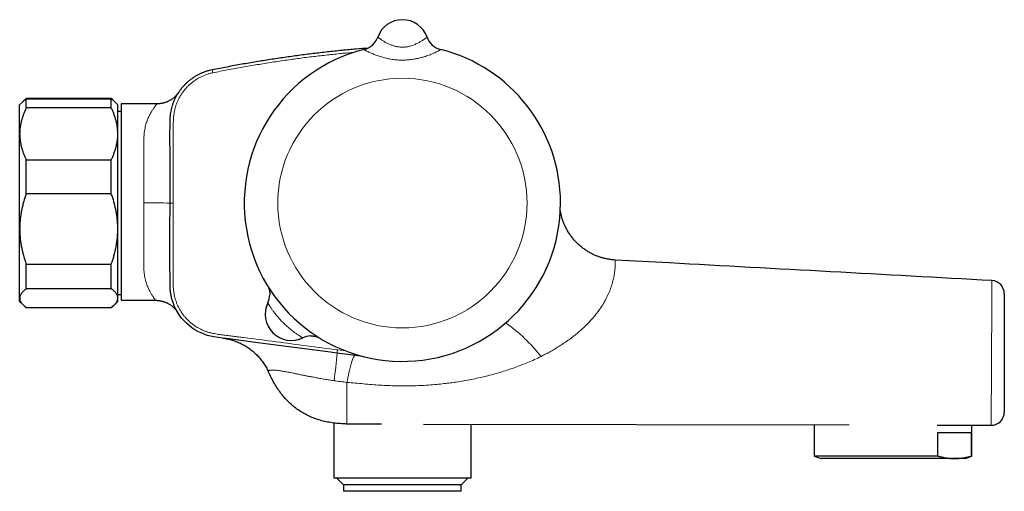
# Model space of a CAD drawing. Header units: millimetres. Extents: x 8 to 1132, y 12 to 2282.
# Tile 39 of 53: x 943 to 1093, y 1252 to 1324. Entities that reach past the tile are written whole.
import ezdxf

# ---------------------------------------------------------------- set-up
doc = ezdxf.new("R2010")
doc.units = ezdxf.units.MM

msp = doc.modelspace()

# ---------------------------------------------------------------- linework, layer by layer
at = {"color": 7, "linetype": 'Continuous', "lineweight": 30}
for p, q in [((997.37, 1321.35), (997.37, 1321.35)), ((1004.9, 1321.35), (1004.9, 1321.35)), ((1004.9, 1321.35), (1004.9, 1321.35)), ((943.15, 1311.51), (942.63, 1311)), ((942.63, 1306.57), (942.63, 1311)), ((943.35, 1311.72), (943.15, 1311.51)), ((956.63, 1311.98), (943.63, 1311.98)), ((943.63, 1310.52), (943.63, 1311.92)), ((943.63, 1311.92), (956.63, 1311.92)), ((956.63, 1310.52), (956.63, 1311.92)), ((957.12, 1311.51), (956.92, 1311.72)), ((957.63, 1311), (957.12, 1311.51)), ((957.63, 1306.57), (957.63, 1311)), ((963.63, 1311.16), (958.13, 1311.16)), ((958.13, 1311.16), (958.13, 1281.16)), ((956.63, 1310.52), (943.63, 1310.52)), ((958.13, 1309.96), (957.63, 1309.96)), ((942.63, 1292.06), (942.63, 1306.57)), ((957.63, 1292.06), (957.63, 1306.57)), ((943.63, 1297.44), (943.63, 1302.62)), ((943.63, 1302.62), (956.63, 1302.62)), ((956.63, 1297.44), (956.63, 1302.62)), ((956.63, 1297.44), (943.63, 1297.44)), ((942.63, 1281.5), (942.63, 1292.06)), ((957.63, 1281.5), (957.63, 1292.06)), ((943.63, 1286.69), (956.63, 1286.69)), ((943.63, 1282.92), (943.63, 1286.69)), ((956.63, 1282.92), (956.63, 1286.69)), ((956.63, 1282.92), (943.63, 1282.92)), ((942.63, 1281), (942.63, 1281.5)), ((942.63, 1281), (943.15, 1280.49)), ((957.12, 1280.49), (957.63, 1281)), ((957.63, 1282.04), (958.13, 1282.04)), ((957.63, 1281), (957.63, 1281.5)), ((958.13, 1281.16), (963.41, 1281.16)), ((943.18, 1280.45), (943.35, 1280.28)), ((943.63, 1280.07), (956.63, 1280.07)), ((943.63, 1280.02), (943.63, 1280.07)), ((956.63, 1280.02), (943.63, 1280.02)), ((956.63, 1280.02), (956.63, 1280.07)), ((956.92, 1280.28), (957.08, 1280.44)), ((990.63, 1262.42), (990.63, 1254)), ((992.62, 1262.3), (997.93, 1262.29)), ((1004.34, 1262.27), (1069.41, 1262.13)), ((1011.63, 1254), (1011.63, 1262.26)), ((1064.08, 1262.14), (1064.08, 1257.38)), ((1082.86, 1262.09), (1091.13, 1262.08)), ((1088.18, 1257.38), (1088.18, 1262.08)), ((1082.97, 1261), (1088.09, 1261)), ((1082.97, 1257.38), (1082.97, 1261)), ((1088.09, 1261), (1088.09, 1257.38)), ((1064.08, 1257.38), (1065.13, 1257)), ((1082.97, 1257.38), (1064.08, 1257.38)), ((1085.53, 1257), (1065.13, 1257)), ((1087.13, 1257), (1085.53, 1257)), ((1087.13, 1257), (1088.18, 1257.38)), ((1088.18, 1257.38), (1088.09, 1257.38)), ((1011.63, 1254), (990.63, 1254)), ((991.13, 1254), (992.13, 1253)), ((1010.13, 1253), (1011.13, 1254)), ((992.13, 1253), (992.13, 1252)), ((1010.13, 1253), (992.13, 1253)), ((1010.13, 1252), (1010.13, 1253)), ((1010.13, 1252), (992.13, 1252))]:
    msp.add_line(p, q, dxfattribs=at)
at = {"color": 8, "linetype": 'Continuous', "lineweight": 0}
for p, q in [((995.27, 1319.45), (995.27, 1319.45)), ((1007, 1319.45), (1007, 1319.45)), ((972.17, 1315.9), (972.07, 1316.39)), ((966.11, 1296), (965.61, 1296)), ((980.57, 1280.77), (980.56, 1280.77)), ((991.2, 1273.59), (992.52, 1273.42))]:
    msp.add_line(p, q, dxfattribs=at)
at = {"color": 7, "linetype": 'Continuous', "lineweight": 30, "flags": 128}
for points in [[(991.13, 1273.1), (990.14, 1273.23), (986.18, 1273.75), (982.21, 1274.27), (978.25, 1274.79), (978.25, 1274.79), (974.28, 1275.31), (973.62, 1275.4), (972.96, 1275.48), (972.3, 1275.58), (971.8, 1275.68), (971.31, 1275.81), (970.83, 1275.97), (970.36, 1276.17), (969.88, 1276.4), (969.41, 1276.67), (968.96, 1276.96), (968.54, 1277.29), (968.13, 1277.65), (967.75, 1278.04), (967.39, 1278.44), (967.07, 1278.88), (966.77, 1279.34), (966.5, 1279.82), (966.27, 1280.31), (966.07, 1280.82), (965.9, 1281.34), (965.78, 1281.87), (965.69, 1282.4), (965.63, 1282.95), (965.61, 1283.49), (965.6, 1287.66), (965.6, 1291.83), (965.61, 1296)], [(995.27, 1272.55), (994.04, 1272.72), (991.13, 1273.1)], [(1091.13, 1262.08), (1091.13, 1262.08)]]:
    msp.add_lwpolyline(points, dxfattribs=at)
at = {"color": 8, "linetype": 'Continuous', "lineweight": 0, "flags": 128}
msp.add_lwpolyline([(991.13, 1273.1), (991.14, 1273.1), (991.14, 1273.12), (991.14, 1273.15), (991.15, 1273.19), (991.15, 1273.24), (991.16, 1273.3), (991.17, 1273.37), (991.18, 1273.44), (991.19, 1273.52), (991.2, 1273.59)], dxfattribs=at)
at = {"color": 8, "linetype": 'Continuous', "lineweight": 0}
msp.add_circle((1001.13, 1296), 19.05, dxfattribs=at)
at = {"color": 7, "linetype": 'Continuous', "lineweight": 30}
for centre, radius, start, end in [((1001.13, 1320), 4, 19.6961, 160.3039), ((994.54, 1322.36), 3, 284.0318, 340.2936), ((1007.72, 1322.36), 3, 199.7066, 255.9666), ((1007.72, 1322.36), 3, 199.6978, 255.9736), ((1001.13, 1296), 24.17, 104.0365, 0), ((1001.13, 1296), 24.17, 0, 75.9635), ((1091.13, 1282.18), 2, 0, 86.8827), ((984.16, 1279.03), 4, 153.8652, 296.1348), ((984.16, 1279.03), 4, 154.226, 295.774), ((977.86, 1282.07), 3, 334.3566, 358.9552), ((987.21, 1272.73), 3, 92.6296, 115.774), ((1091.13, 1264.08), 2, 269.869, 0)]:
    msp.add_arc(centre, radius, start, end, dxfattribs=at)
at = {"color": 8, "linetype": 'Continuous', "lineweight": 0}
for centre, radius, start, end in [((994.55, 1322.36), 3, 284.0264, 340.3023), ((962.61, 1175.66), 120.38, 88.5719, 90.4759), ((1002.74, 1257.32), 24.83, 37.9315, 55.1492), ((928.73, 1277.73), 62.58, 351.8724, 355.7525)]:
    msp.add_arc(centre, radius, start, end, dxfattribs=at)
for points, knots in [([(997.37, 1321.35), (997.37, 1321.35), (997.37, 1321.34), (997.39, 1321.32), (997.43, 1321.28), (997.5, 1321.23), (997.6, 1321.16), (997.71, 1321.08), (997.85, 1320.99), (998, 1320.88), (998.18, 1320.77), (998.37, 1320.65), (998.57, 1320.54), (998.78, 1320.43), (999, 1320.32), (999.23, 1320.22), (999.45, 1320.13), (999.68, 1320.05), (999.91, 1319.98), (1000.15, 1319.92), (1000.4, 1319.87), (1000.65, 1319.83), (1000.91, 1319.81), (1001.17, 1319.8), (1001.43, 1319.81), (1001.68, 1319.84), (1001.94, 1319.88), (1002.21, 1319.94), (1002.5, 1320.02), (1002.79, 1320.12), (1003.07, 1320.23), (1003.34, 1320.36), (1003.58, 1320.48), (1003.81, 1320.6), (1004.01, 1320.72), (1004.2, 1320.84), (1004.36, 1320.95), (1004.51, 1321.04), (1004.63, 1321.13), (1004.73, 1321.2), (1004.81, 1321.26), (1004.86, 1321.31), (1004.9, 1321.34), (1004.9, 1321.34), (1004.9, 1321.35)], [0, 0, 0, 0, 0.019621, 0.039325, 0.065264, 0.091203, 0.117932, 0.144662, 0.170231, 0.1958, 0.222091, 0.248382, 0.271284, 0.294184, 0.317608, 0.34103, 0.360997, 0.380962, 0.401353, 0.421743, 0.441771, 0.461798, 0.482404, 0.503009, 0.523008, 0.543007, 0.56359, 0.584174, 0.610113, 0.636055, 0.662931, 0.68981, 0.715519, 0.741229, 0.767672, 0.794114, 0.819484, 0.844855, 0.870939, 0.897023, 0.922395, 0.947767, 0.973884, 1, 1, 1, 1]), ([(993.8, 1319.03), (993.23, 1318.98), (991.95, 1318.86), (989.95, 1318.65), (987.79, 1318.41), (985.64, 1318.14), (983.45, 1317.84), (981.22, 1317.51), (978.94, 1317.14), (976.68, 1316.75), (974.42, 1316.34), (972.92, 1316.05), (972.17, 1315.9)], [0, 0, 0, 0, 0.078151, 0.177199, 0.276248, 0.3753, 0.474349, 0.579721, 0.685097, 0.79047, 0.895235, 1, 1, 1, 1]), ([(1007, 1319.45), (1007, 1319.44), (1006.99, 1319.44), (1006.94, 1319.4), (1006.86, 1319.36), (1006.75, 1319.29), (1006.6, 1319.21), (1006.42, 1319.12), (1006.21, 1319.02), (1005.96, 1318.91), (1005.68, 1318.78), (1005.36, 1318.66), (1005.02, 1318.53), (1004.7, 1318.42), (1004.44, 1318.34), (1004.15, 1318.25), (1003.78, 1318.15), (1003.31, 1318.05), (1002.86, 1317.97), (1002.43, 1317.91), (1002.02, 1317.87), (1001.61, 1317.84), (1001.2, 1317.83), (1000.79, 1317.83), (1000.37, 1317.86), (999.96, 1317.89), (999.57, 1317.94), (999.18, 1318.01), (998.82, 1318.08), (998.46, 1318.16), (998.1, 1318.26), (997.76, 1318.36), (997.42, 1318.47), (997.09, 1318.59), (996.78, 1318.71), (996.5, 1318.82), (996.23, 1318.94), (996.03, 1319.04), (995.88, 1319.11), (995.75, 1319.17), (995.61, 1319.24), (995.47, 1319.32), (995.39, 1319.37), (995.33, 1319.4), (995.3, 1319.42), (995.27, 1319.44), (995.27, 1319.45), (995.27, 1319.45)], [0, 0, 0, 0, 0.021907, 0.044021, 0.066792, 0.089787, 0.112569, 0.135559, 0.159175, 0.182995, 0.208034, 0.233277, 0.259116, 0.285138, 0.299312, 0.313487, 0.342026, 0.371134, 0.400419, 0.424197, 0.448062, 0.472182, 0.496388, 0.520268, 0.544229, 0.568445, 0.592749, 0.614999, 0.637323, 0.659887, 0.682539, 0.705734, 0.729042, 0.752726, 0.776554, 0.800205, 0.824029, 0.848441, 0.860763, 0.873084, 0.895728, 0.918576, 0.942102, 0.953994, 0.965885, 0.982894, 1, 1, 1, 1]), ([(972.17, 1315.9), (972.01, 1315.86), (971.68, 1315.79), (971.19, 1315.64), (970.72, 1315.45), (970.26, 1315.24), (969.81, 1315), (969.39, 1314.72), (968.98, 1314.42), (968.59, 1314.09), (968.23, 1313.74), (967.89, 1313.36), (967.57, 1312.96), (967.29, 1312.54), (967.03, 1312.1), (966.8, 1311.64), (966.61, 1311.17), (966.44, 1310.69), (966.32, 1310.2), (966.22, 1309.7), (966.15, 1309.19), (966.1, 1308.18), (966.09, 1306.66), (966.08, 1304.64), (966.09, 1302.62), (966.11, 1300.6), (966.11, 1298.39), (966.11, 1296.86), (966.11, 1296)], [0, 0, 0, 0, 0.022159, 0.044394, 0.066655, 0.088891, 0.111051, 0.13321, 0.155444, 0.177705, 0.19994, 0.2221, 0.244296, 0.266569, 0.288867, 0.31114, 0.333338, 0.355551, 0.377837, 0.400154, 0.422451, 0.444674, 0.533157, 0.621645, 0.710144, 0.798647, 0.887143, 1, 1, 1, 1]), ([(961.61, 1296.03), (961.61, 1296.24), (961.61, 1296.65), (961.61, 1297.28), (961.61, 1297.9), (961.61, 1298.52), (961.61, 1299.15), (961.61, 1299.77), (961.61, 1300.39), (961.61, 1300.93), (961.61, 1301.4), (961.62, 1301.79), (961.62, 1302.18), (961.62, 1302.57), (961.62, 1302.95), (961.62, 1303.33), (961.62, 1303.7), (961.62, 1304.12), (961.62, 1304.59), (961.63, 1305.11), (961.62, 1305.61), (961.63, 1306.1), (961.65, 1306.57), (961.71, 1307.03), (961.79, 1307.47), (961.88, 1307.87), (961.99, 1308.24), (962.1, 1308.57), (962.23, 1308.88), (962.36, 1309.17), (962.49, 1309.45), (962.63, 1309.71), (962.77, 1309.95), (962.9, 1310.16), (963.02, 1310.35), (963.13, 1310.51), (963.24, 1310.66), (963.33, 1310.79), (963.42, 1310.9), (963.49, 1310.99), (963.55, 1311.07), (963.6, 1311.12), (963.62, 1311.15), (963.63, 1311.16), (963.63, 1311.16), (963.63, 1311.16)], [0, 0, 0, 0, 0.026027, 0.052054, 0.078261, 0.104469, 0.131247, 0.158024, 0.184999, 0.211974, 0.229593, 0.247212, 0.264887, 0.282562, 0.300408, 0.318254, 0.336158, 0.354062, 0.380472, 0.406883, 0.433484, 0.460083, 0.487354, 0.514623, 0.542255, 0.569888, 0.594182, 0.618477, 0.642932, 0.667387, 0.692283, 0.71718, 0.742218, 0.767256, 0.790046, 0.812835, 0.835753, 0.858671, 0.88204, 0.905408, 0.928965, 0.952521, 0.975173, 0.997826, 1, 1, 1, 1]), ([(963.41, 1281.16), (963.41, 1281.16), (963.41, 1281.16), (963.38, 1281.2), (963.34, 1281.25), (963.29, 1281.31), (963.23, 1281.4), (963.15, 1281.5), (963.07, 1281.62), (962.97, 1281.76), (962.86, 1281.93), (962.75, 1282.12), (962.63, 1282.33), (962.5, 1282.56), (962.38, 1282.81), (962.26, 1283.08), (962.13, 1283.37), (962.02, 1283.7), (961.91, 1284.05), (961.81, 1284.43), (961.72, 1284.83), (961.66, 1285.26), (961.62, 1285.66), (961.61, 1286.03), (961.61, 1286.35), (961.61, 1286.74), (961.61, 1287.18), (961.61, 1287.68), (961.61, 1288.21), (961.61, 1288.75), (961.61, 1289.31), (961.61, 1289.88), (961.61, 1290.47), (961.61, 1291.07), (961.61, 1291.66), (961.61, 1292.26), (961.61, 1292.87), (961.61, 1293.48), (961.61, 1294.11), (961.61, 1294.75), (961.61, 1295.39), (961.61, 1295.82), (961.61, 1296.03)], [0, 0, 0, 0, 0.025818, 0.048105, 0.070413, 0.092722, 0.115011, 0.136965, 0.158953, 0.183084, 0.207216, 0.231493, 0.25577, 0.280458, 0.305146, 0.329971, 0.354797, 0.381168, 0.407539, 0.434126, 0.460711, 0.488108, 0.515505, 0.533994, 0.552492, 0.570986, 0.597323, 0.623661, 0.650182, 0.676703, 0.703801, 0.730898, 0.758196, 0.785493, 0.811831, 0.838168, 0.864689, 0.89121, 0.918308, 0.945406, 0.972703, 1, 1, 1, 1]), ([(966.11, 1296), (966.11, 1294.61), (966.1, 1291.83), (966.1, 1287.66), (966.08, 1284.71), (966.12, 1282.98), (966.18, 1282.47), (966.26, 1281.97), (966.38, 1281.47), (966.53, 1280.98), (966.72, 1280.51), (966.94, 1280.04), (967.19, 1279.59), (967.47, 1279.16), (967.78, 1278.76), (968.11, 1278.37), (968.47, 1278.01), (968.85, 1277.68), (969.25, 1277.37), (969.67, 1277.09), (970.11, 1276.84), (970.57, 1276.61), (971.04, 1276.42), (971.52, 1276.26), (972.11, 1276.12), (972.82, 1275.99), (973.64, 1275.86), (974.46, 1275.76), (975.28, 1275.66), (976.1, 1275.58), (978.28, 1275.3), (983.31, 1274.62), (988.08, 1274), (991.2, 1273.59)], [0, 0, 0, 0, 0.099132, 0.198263, 0.297394, 0.309534, 0.321715, 0.333906, 0.346078, 0.358211, 0.370367, 0.382566, 0.39478, 0.40698, 0.419137, 0.431163, 0.44323, 0.455311, 0.467379, 0.479405, 0.49142, 0.503478, 0.515548, 0.527602, 0.539616, 0.559229, 0.578846, 0.59848, 0.618128, 0.637777, 0.657412, 0.775213, 1, 1, 1, 1]), ([(1033.66, 1287.31), (1033.66, 1287.31), (1033.66, 1287.31), (1033.66, 1287.31), (1033.66, 1287.31), (1033.66, 1287.31), (1033.66, 1287.26), (1033.67, 1287.17), (1033.67, 1287.05), (1033.67, 1286.89), (1033.67, 1286.7), (1033.66, 1286.47), (1033.65, 1286.22), (1033.63, 1285.93), (1033.59, 1285.61), (1033.55, 1285.26), (1033.49, 1284.9), (1033.41, 1284.51), (1033.32, 1284.11), (1033.2, 1283.68), (1033.05, 1283.22), (1032.89, 1282.76), (1032.7, 1282.31), (1032.5, 1281.87), (1032.28, 1281.41), (1032.03, 1280.95), (1031.75, 1280.48), (1031.48, 1280.07), (1031.25, 1279.74), (1031.01, 1279.41), (1030.72, 1279.03), (1030.36, 1278.59), (1029.99, 1278.16), (1029.59, 1277.73), (1029.18, 1277.31), (1028.74, 1276.89), (1028.29, 1276.49), (1027.78, 1276.06), (1027.2, 1275.59), (1026.55, 1275.11), (1025.89, 1274.65), (1025.2, 1274.2), (1024.5, 1273.77), (1023.78, 1273.35), (1023.06, 1272.96), (1022.56, 1272.71), (1022.32, 1272.58)], [0, 0, 0, 0, 0.003241, 0.0507517, 0.074512, 0.0982661, 0.1221938, 0.1461217, 0.1703498, 0.194578, 0.2171676, 0.2397728, 0.2623616, 0.2855562, 0.3087684, 0.3319618, 0.3536333, 0.3753208, 0.3969899, 0.4193448, 0.441721, 0.4640748, 0.4842275, 0.5043969, 0.5245495, 0.5453257, 0.5661201, 0.5868974, 0.5989841, 0.6110835, 0.6311503, 0.6512178, 0.6714638, 0.6917105, 0.712435, 0.73316, 0.754015, 0.7748705, 0.8026317, 0.8303941, 0.8583404, 0.8862878, 0.9146642, 0.9430411, 0.9715203, 1, 1, 1, 1]), ([(1091.13, 1262.08), (1091.13, 1262.08), (1091.13, 1262.09), (1091.13, 1262.13), (1091.13, 1262.22), (1091.13, 1262.33), (1091.13, 1262.48), (1091.13, 1262.67), (1091.13, 1262.89), (1091.14, 1263.14), (1091.14, 1263.42), (1091.14, 1263.73), (1091.14, 1264.07), (1091.14, 1264.44), (1091.14, 1264.85), (1091.15, 1265.28), (1091.15, 1265.72), (1091.15, 1266.19), (1091.15, 1266.68), (1091.16, 1267.2), (1091.16, 1267.74), (1091.16, 1268.29), (1091.17, 1268.86), (1091.17, 1269.43), (1091.17, 1270.02), (1091.17, 1270.62), (1091.18, 1271.24), (1091.18, 1271.85), (1091.18, 1272.47), (1091.19, 1273.08), (1091.19, 1273.7), (1091.19, 1274.32), (1091.2, 1274.95), (1091.2, 1275.56), (1091.2, 1276.16), (1091.21, 1276.74), (1091.21, 1277.32), (1091.21, 1277.89), (1091.21, 1278.45), (1091.22, 1278.99), (1091.22, 1279.5), (1091.22, 1279.99), (1091.22, 1280.47), (1091.23, 1280.92), (1091.23, 1281.36), (1091.23, 1281.76), (1091.23, 1282.13), (1091.23, 1282.47), (1091.24, 1282.79), (1091.24, 1283.08), (1091.24, 1283.33), (1091.24, 1283.55), (1091.24, 1283.72), (1091.24, 1283.85), (1091.24, 1283.97), (1091.24, 1284.06), (1091.24, 1284.12), (1091.24, 1284.17), (1091.24, 1284.17), (1091.24, 1284.17)], [0, 0, 0, 0, 0.016884, 0.033817, 0.051481, 0.069159, 0.086823, 0.104999, 0.123191, 0.141367, 0.159019, 0.176686, 0.194338, 0.212503, 0.230681, 0.248845, 0.266474, 0.284116, 0.301745, 0.319884, 0.338038, 0.356177, 0.373802, 0.391441, 0.409067, 0.427205, 0.445357, 0.463495, 0.481114, 0.498747, 0.516366, 0.534498, 0.552645, 0.570777, 0.588407, 0.606051, 0.623681, 0.641825, 0.659985, 0.678129, 0.695751, 0.713385, 0.731007, 0.749139, 0.767287, 0.785421, 0.803048, 0.820689, 0.838316, 0.856454, 0.874608, 0.892746, 0.907749, 0.922761, 0.937765, 0.953077, 0.968399, 0.983711, 1, 1, 1, 1]), ([(985.9, 1275.43), (985.9, 1275.43), (985.9, 1275.43), (985.88, 1275.44), (985.84, 1275.46), (985.77, 1275.5), (985.68, 1275.56), (985.56, 1275.63), (985.43, 1275.72), (985.27, 1275.82), (985.09, 1275.93), (984.9, 1276.07), (984.7, 1276.21), (984.48, 1276.37), (984.25, 1276.55), (984.02, 1276.74), (983.78, 1276.93), (983.54, 1277.14), (983.3, 1277.36), (983.06, 1277.59), (982.83, 1277.82), (982.61, 1278.05), (982.39, 1278.28), (982.18, 1278.52), (981.98, 1278.75), (981.8, 1278.97), (981.63, 1279.19), (981.47, 1279.4), (981.32, 1279.6), (981.19, 1279.78), (981.07, 1279.96), (980.96, 1280.12), (980.87, 1280.26), (980.79, 1280.39), (980.72, 1280.5), (980.66, 1280.6), (980.62, 1280.67), (980.59, 1280.73), (980.57, 1280.76), (980.56, 1280.77), (980.56, 1280.77)], [0, 0, 0, 0, 0.018653, 0.037385, 0.063214, 0.089045, 0.115722, 0.142401, 0.169586, 0.196772, 0.224845, 0.25292, 0.280817, 0.308716, 0.337474, 0.366234, 0.394227, 0.422222, 0.451036, 0.47985, 0.507398, 0.534946, 0.563267, 0.591587, 0.618097, 0.644606, 0.671823, 0.699039, 0.724183, 0.749327, 0.775119, 0.800911, 0.825444, 0.849976, 0.875179, 0.900382, 0.924919, 0.949456, 0.974728, 1, 1, 1, 1]), ([(1022.32, 1272.58), (1021.98, 1272.42), (1021.31, 1272.1), (1020.29, 1271.65), (1019.26, 1271.23), (1018.21, 1270.85), (1017.15, 1270.49), (1016.08, 1270.16), (1015.01, 1269.85), (1013.93, 1269.57), (1012.81, 1269.31), (1011.67, 1269.07), (1010.52, 1268.86), (1009.44, 1268.69), (1008.45, 1268.55), (1007.44, 1268.42), (1006.32, 1268.31), (1005.1, 1268.21), (1003.87, 1268.14), (1002.64, 1268.1), (1001.4, 1268.08), (1000.17, 1268.1), (998.95, 1268.14), (997.71, 1268.2), (996.46, 1268.3), (995.19, 1268.4), (993.92, 1268.52), (993.08, 1268.59), (992.66, 1268.63)], [0, 0, 0, 0, 0.0367898, 0.0735982, 0.1104108, 0.1472064, 0.1843306, 0.2214553, 0.25786, 0.2942649, 0.3328414, 0.3714293, 0.4100169, 0.4485932, 0.4788218, 0.5090615, 0.5494608, 0.5898741, 0.6302869, 0.6706855, 0.7113785, 0.7520713, 0.7921995, 0.8323277, 0.874243, 0.9161606, 0.958081, 1, 1, 1, 1]), ([(985.73, 1269.77), (985.73, 1269.77), (985.63, 1269.79), (985.43, 1269.84), (985.14, 1269.9), (984.86, 1269.95), (984.56, 1270.02), (984.24, 1270.08), (983.92, 1270.15), (983.61, 1270.21), (983.3, 1270.26), (983.01, 1270.31), (982.73, 1270.36), (982.44, 1270.41), (982.16, 1270.44), (981.9, 1270.47), (981.67, 1270.49), (981.46, 1270.5), (981.28, 1270.5), (981.12, 1270.5), (980.98, 1270.49), (980.87, 1270.47), (980.78, 1270.45), (980.71, 1270.42), (980.67, 1270.39), (980.64, 1270.35), (980.64, 1270.32), (980.64, 1270.29), (980.65, 1270.28), (980.65, 1270.28)], [0, 0, 0, 0, 0.0000049, 0.0268076, 0.0536102, 0.0805794, 0.1075485, 0.1405102, 0.17349, 0.206439, 0.2403571, 0.2743057, 0.3082271, 0.3476876, 0.389986, 0.4323443, 0.4746637, 0.5185812, 0.5625425, 0.6064765, 0.6548438, 0.703215, 0.7519916, 0.8007707, 0.8504764, 0.9001843, 0.9500915, 0.9999951, 1, 1, 1, 1]), ([(987.79, 1269.37), (987.79, 1269.37), (987.59, 1269.41), (987.23, 1269.48), (986.71, 1269.57), (986.21, 1269.67), (985.89, 1269.73), (985.73, 1269.77), (985.73, 1269.77)], [0, 0, 0, 0, 0.000027, 0.274589, 0.516303, 0.758203, 0.999973, 1, 1, 1, 1]), ([(988.48, 1269.24), (988.48, 1269.24), (988.37, 1269.26), (988.13, 1269.31), (987.9, 1269.35), (987.79, 1269.37), (987.79, 1269.37)], [0, 0, 0, 0, 0.000083, 0.499809, 0.999917, 1, 1, 1, 1]), ([(989.25, 1269.11), (989.25, 1269.11), (989.12, 1269.13), (988.86, 1269.18), (988.61, 1269.22), (988.48, 1269.24), (988.48, 1269.24)], [0, 0, 0, 0, 0.000077, 0.499896, 0.999923, 1, 1, 1, 1]), ([(990.68, 1268.88), (990.56, 1268.9), (990.32, 1268.94), (989.84, 1269.01), (989.48, 1269.07), (989.25, 1269.11), (989.25, 1269.11)], [0, 0, 0, 0, 0.2496988, 0.4995473, 0.9999587, 1, 1, 1, 1]), ([(992.66, 1268.63), (992.66, 1268.63), (992.49, 1268.65), (992.16, 1268.69), (991.67, 1268.75), (991.17, 1268.81), (990.84, 1268.86), (990.68, 1268.88)], [0, 0, 0, 0, 0.00003, 0.249622, 0.499423, 0.749639, 1, 1, 1, 1]), ([(992.66, 1268.63), (992.66, 1268.5), (992.66, 1268.24), (992.65, 1267.86), (992.65, 1267.48), (992.65, 1267.08), (992.65, 1266.7), (992.65, 1266.33), (992.64, 1265.99), (992.64, 1265.68), (992.64, 1265.41), (992.64, 1265.18), (992.63, 1264.96), (992.63, 1264.74), (992.63, 1264.53), (992.63, 1264.32), (992.63, 1264.11), (992.63, 1263.91), (992.63, 1263.7), (992.63, 1263.5), (992.63, 1263.3), (992.63, 1263.12), (992.62, 1262.97), (992.62, 1262.85), (992.62, 1262.75), (992.62, 1262.66), (992.62, 1262.58), (992.62, 1262.51), (992.62, 1262.46), (992.62, 1262.41), (992.62, 1262.37), (992.62, 1262.34), (992.62, 1262.33), (992.62, 1262.33)], [0, 0, 0, 0, 0.0361876, 0.0723355, 0.1092885, 0.1483286, 0.1920805, 0.2278853, 0.2688988, 0.3045209, 0.3362945, 0.3658692, 0.3938605, 0.4208509, 0.451706, 0.4824227, 0.5136153, 0.5457793, 0.5802857, 0.6190825, 0.6583711, 0.6993992, 0.7346262, 0.7664976, 0.7963472, 0.8248107, 0.8524975, 0.8798867, 0.9073585, 0.9353712, 0.9643477, 0.9950263, 1, 1, 1, 1])]:
    msp.add_open_spline(points, degree=3, knots=knots, dxfattribs=at)
at = {"color": 7, "linetype": 'Continuous', "lineweight": 30}
for points, knots in [([(972.07, 1316.39), (972.83, 1316.54), (974.33, 1316.83), (976.56, 1317.24), (978.76, 1317.62), (980.94, 1317.97), (983.12, 1318.29), (985.3, 1318.6), (987.49, 1318.87), (989.68, 1319.13), (991.88, 1319.36), (993.97, 1319.55), (995.32, 1319.66), (995.95, 1319.71)], [0, 0, 0, 0, 0.095208, 0.190429, 0.281881, 0.373336, 0.464789, 0.556241, 0.647697, 0.73915, 0.830602, 0.922057, 1, 1, 1, 1]), ([(965.61, 1296), (965.61, 1296.86), (965.61, 1299.41), (965.62, 1302.37), (965.61, 1304.9), (965.6, 1306.17), (965.61, 1307.43), (965.62, 1308.43), (965.65, 1309.15), (965.7, 1309.59), (965.77, 1310.03), (965.87, 1310.48), (965.99, 1310.92), (966.14, 1311.35), (966.31, 1311.76), (966.5, 1312.16), (966.72, 1312.56), (966.96, 1312.95), (967.22, 1313.32), (967.5, 1313.68), (967.8, 1314.01), (968.11, 1314.33), (968.45, 1314.63), (968.8, 1314.91), (969.17, 1315.18), (969.55, 1315.42), (969.95, 1315.64), (970.35, 1315.83), (970.76, 1316.01), (971.19, 1316.16), (971.63, 1316.29), (971.93, 1316.36), (972.07, 1316.39)], [0, 0, 0, 0, 0.109577, 0.324632, 0.3784, 0.432171, 0.485936, 0.539696, 0.558623, 0.577561, 0.596483, 0.615945, 0.635424, 0.654886, 0.673801, 0.69273, 0.711644, 0.731107, 0.750586, 0.770049, 0.788933, 0.807831, 0.826715, 0.846145, 0.865591, 0.88502, 0.903905, 0.922805, 0.94169, 0.961122, 0.980569, 1, 1, 1, 1]), ([(966.95, 1312.93), (966.95, 1312.93), (966.95, 1312.93), (966.95, 1312.93), (966.95, 1312.93), (966.95, 1312.93), (966.95, 1312.92), (966.94, 1312.92), (966.94, 1312.91), (966.92, 1312.89), (966.9, 1312.85), (966.84, 1312.77), (966.76, 1312.67), (966.66, 1312.55), (966.55, 1312.42), (966.43, 1312.3), (966.31, 1312.19), (966.19, 1312.08), (966.05, 1311.97), (965.91, 1311.87), (965.76, 1311.77), (965.61, 1311.68), (965.45, 1311.6), (965.29, 1311.52), (965.12, 1311.45), (964.95, 1311.38), (964.78, 1311.33), (964.61, 1311.28), (964.43, 1311.24), (964.25, 1311.2), (964.07, 1311.18), (963.88, 1311.16), (963.74, 1311.16), (963.65, 1311.16), (963.63, 1311.16)], [0, 0, 0, 0, 0.055164, 0.082199, 0.095125, 0.10047, 0.103049, 0.104767, 0.106555, 0.111026, 0.120936, 0.141958, 0.178285, 0.2079, 0.251651, 0.29142, 0.326828, 0.364761, 0.403848, 0.443739, 0.484178, 0.525006, 0.566117, 0.607438, 0.648921, 0.690529, 0.732239, 0.774029, 0.815886, 0.857798, 0.899756, 0.941754, 0.983786, 1, 1, 1, 1]), ([(966.72, 1312.56), (966.74, 1312.58), (966.77, 1312.65), (966.83, 1312.74), (966.88, 1312.82), (966.91, 1312.87), (966.92, 1312.89), (966.92, 1312.89)], [0, 0, 0, 0, 0.126318, 0.416108, 0.705889, 0.995512, 1, 1, 1, 1]), ([(943.15, 1311.51), (943.17, 1311.53), (943.25, 1311.61), (943.4, 1311.75), (943.56, 1311.87), (943.63, 1311.92)], [0, 0, 0, 0, 0.138772, 0.569379, 1, 1, 1, 1]), ([(943.63, 1311.98), (943.56, 1311.91), (943.42, 1311.79), (943.3, 1311.66), (943.24, 1311.6)], [0, 0, 0, 0, 0.529834, 1, 1, 1, 1]), ([(957.02, 1311.61), (956.97, 1311.66), (956.85, 1311.79), (956.71, 1311.91), (956.63, 1311.98)], [0, 0, 0, 0, 0.465016, 1, 1, 1, 1]), ([(956.63, 1311.92), (956.71, 1311.87), (956.86, 1311.75), (957.02, 1311.62), (957.1, 1311.54), (957.12, 1311.51)], [0, 0, 0, 0, 0.416103, 0.832194, 1, 1, 1, 1]), ([(943.63, 1310.52), (943.56, 1310.36), (943.41, 1310.05), (943.22, 1309.57), (943.05, 1309.09), (942.9, 1308.6), (942.78, 1308.1), (942.7, 1307.59), (942.65, 1307.08), (942.64, 1306.74), (942.63, 1306.57)], [0, 0, 0, 0, 0.122973, 0.245942, 0.369581, 0.493217, 0.619375, 0.745529, 0.872765, 1, 1, 1, 1]), ([(957.63, 1306.57), (957.63, 1306.61), (957.63, 1306.82), (957.61, 1307.18), (957.56, 1307.66), (957.48, 1308.14), (957.36, 1308.62), (957.22, 1309.1), (957.05, 1309.57), (956.86, 1310.05), (956.71, 1310.36), (956.63, 1310.52)], [0, 0, 0, 0, 0.034085, 0.152699, 0.271315, 0.390844, 0.510376, 0.632431, 0.75449, 0.877243, 1, 1, 1, 1]), ([(942.63, 1306.57), (942.64, 1306.52), (942.64, 1306.32), (942.66, 1305.95), (942.71, 1305.47), (942.79, 1305), (942.91, 1304.52), (943.05, 1304.04), (943.22, 1303.56), (943.41, 1303.09), (943.56, 1302.77), (943.63, 1302.62)], [0, 0, 0, 0, 0.034085, 0.152699, 0.271315, 0.390844, 0.510376, 0.632431, 0.75449, 0.877243, 1, 1, 1, 1]), ([(956.63, 1302.62), (956.71, 1302.77), (956.86, 1303.09), (957.05, 1303.56), (957.22, 1304.05), (957.37, 1304.54), (957.49, 1305.04), (957.57, 1305.54), (957.62, 1306.05), (957.63, 1306.4), (957.63, 1306.57)], [0, 0, 0, 0, 0.122973, 0.245942, 0.369581, 0.493217, 0.619375, 0.745529, 0.872765, 1, 1, 1, 1]), ([(943.63, 1297.44), (943.56, 1297.22), (943.41, 1296.8), (943.22, 1296.15), (943.05, 1295.49), (942.9, 1294.82), (942.78, 1294.15), (942.7, 1293.46), (942.65, 1292.76), (942.64, 1292.3), (942.63, 1292.06)], [0, 0, 0, 0, 0.122973, 0.245942, 0.369581, 0.493217, 0.619375, 0.745529, 0.872765, 1, 1, 1, 1]), ([(957.63, 1292.06), (957.63, 1292.13), (957.63, 1292.41), (957.61, 1292.9), (957.56, 1293.55), (957.48, 1294.2), (957.36, 1294.85), (957.22, 1295.5), (957.05, 1296.15), (956.86, 1296.8), (956.71, 1297.22), (956.63, 1297.44)], [0, 0, 0, 0, 0.034085, 0.152699, 0.271315, 0.390844, 0.510376, 0.632431, 0.75449, 0.877243, 1, 1, 1, 1]), ([(1033.66, 1287.31), (1033.54, 1287.32), (1033.31, 1287.33), (1032.98, 1287.37), (1032.67, 1287.42), (1032.4, 1287.47), (1032.15, 1287.52), (1031.94, 1287.57), (1031.75, 1287.62), (1031.58, 1287.67), (1031.33, 1287.75), (1030.97, 1287.87), (1030.51, 1288.06), (1030.03, 1288.29), (1029.53, 1288.57), (1029.02, 1288.9), (1028.53, 1289.26), (1028.07, 1289.65), (1027.64, 1290.07), (1027.24, 1290.52), (1026.87, 1291), (1026.53, 1291.5), (1026.22, 1292.03), (1025.97, 1292.54), (1025.76, 1293.03), (1025.59, 1293.5), (1025.48, 1293.86), (1025.42, 1294.13), (1025.38, 1294.3), (1025.33, 1294.49), (1025.3, 1294.67), (1025.28, 1294.78), (1025.27, 1294.82)], [0, 0, 0, 0, 0.029778, 0.057283, 0.082515, 0.105473, 0.126158, 0.14426, 0.16017, 0.173901, 0.18683, 0.226694, 0.267598, 0.308996, 0.35867, 0.408346, 0.45802, 0.507694, 0.557368, 0.607042, 0.656716, 0.706391, 0.756066, 0.805741, 0.847138, 0.888042, 0.927906, 0.941069, 0.955106, 0.971407, 0.989981, 1, 1, 1, 1]), ([(942.63, 1292.06), (942.64, 1292), (942.64, 1291.72), (942.66, 1291.23), (942.71, 1290.58), (942.79, 1289.93), (942.91, 1289.28), (943.05, 1288.63), (943.22, 1287.98), (943.41, 1287.33), (943.56, 1286.9), (943.63, 1286.69)], [0, 0, 0, 0, 0.034085, 0.152699, 0.271315, 0.390844, 0.510376, 0.632431, 0.75449, 0.877243, 1, 1, 1, 1]), ([(956.63, 1286.69), (956.71, 1286.9), (956.86, 1287.33), (957.05, 1287.98), (957.22, 1288.64), (957.37, 1289.3), (957.49, 1289.98), (957.57, 1290.67), (957.62, 1291.37), (957.63, 1291.83), (957.63, 1292.06)], [0, 0, 0, 0, 0.122973, 0.245942, 0.369581, 0.493217, 0.619375, 0.745529, 0.872765, 1, 1, 1, 1]), ([(1091.24, 1284.17), (1083.03, 1284.62), (1066.59, 1285.52), (1047.39, 1286.56), (1036.42, 1287.16), (1033.66, 1287.31)], [0, 0, 0, 0, 0.428181, 0.856363, 1, 1, 1, 1]), ([(1033.66, 1287.31), (1033.66, 1287.31), (1033.66, 1287.31), (1033.66, 1287.3), (1033.66, 1287.31), (1033.66, 1287.31), (1033.66, 1287.31), (1033.66, 1287.31)], [0, 0, 0, 0, 0.024737, 0.061759, 0.376294, 0.690829, 1, 1, 1, 1]), ([(965.61, 1283.37), (965.61, 1283.38), (965.61, 1283.4), (965.61, 1283.49), (965.61, 1283.63), (965.61, 1283.77), (965.61, 1283.85), (965.61, 1283.87)], [0, 0, 0, 0, 0.070339, 0.163724, 0.52273, 0.893505, 1, 1, 1, 1]), ([(943.63, 1282.92), (943.56, 1282.86), (943.41, 1282.75), (943.22, 1282.58), (943.05, 1282.4), (942.9, 1282.23), (942.78, 1282.05), (942.7, 1281.86), (942.65, 1281.68), (942.64, 1281.56), (942.63, 1281.5)], [0, 0, 0, 0, 0.1229729, 0.2459423, 0.3695815, 0.4932168, 0.6193748, 0.7455295, 0.8727654, 1, 1, 1, 1]), ([(957.63, 1281.5), (957.63, 1281.56), (957.63, 1281.67), (957.58, 1281.85), (957.5, 1282.03), (957.38, 1282.21), (957.24, 1282.39), (957.07, 1282.57), (956.87, 1282.74), (956.71, 1282.86), (956.63, 1282.92)], [0, 0, 0, 0, 0.1226185, 0.2452381, 0.3688779, 0.4925208, 0.6189959, 0.7454751, 0.8727355, 1, 1, 1, 1]), ([(965.61, 1283.37), (965.61, 1283.37), (965.61, 1283.37), (965.61, 1283.37), (965.61, 1283.38)], [0, 0, 0, 0, 0.415992, 1, 1, 1, 1]), ([(965.61, 1283.36), (965.61, 1283.36), (965.61, 1283.36), (965.61, 1283.37), (965.61, 1283.38)], [0, 0, 0, 0, 0.002393, 1, 1, 1, 1]), ([(980.65, 1283.17), (980.66, 1283.15), (980.68, 1283.11), (980.7, 1283.03), (980.74, 1282.93), (980.77, 1282.81), (980.8, 1282.67), (980.83, 1282.53), (980.85, 1282.39), (980.86, 1282.23), (980.86, 1282.11), (980.86, 1282.04), (980.86, 1282.02)], [0, 0, 0, 0, 0.049783, 0.128006, 0.2205, 0.326726, 0.442776, 0.564637, 0.690062, 0.817831, 0.947187, 1, 1, 1, 1]), ([(942.63, 1281.5), (942.64, 1281.48), (942.64, 1281.41), (942.65, 1281.28), (942.71, 1281.11), (942.79, 1280.93), (942.9, 1280.76), (943.05, 1280.59), (943.22, 1280.42), (943.41, 1280.24), (943.56, 1280.13), (943.63, 1280.07)], [0, 0, 0, 0, 0.031426, 0.150353, 0.269282, 0.389133, 0.508986, 0.631385, 0.753788, 0.876892, 1, 1, 1, 1]), ([(956.63, 1280.07), (956.71, 1280.13), (956.85, 1280.24), (957.04, 1280.41), (957.21, 1280.57), (957.35, 1280.74), (957.47, 1280.92), (957.56, 1281.09), (957.61, 1281.27), (957.63, 1281.41), (957.63, 1281.48), (957.63, 1281.5)], [0, 0, 0, 0, 0.119246, 0.238489, 0.358338, 0.478183, 0.600299, 0.722411, 0.845493, 0.968574, 1, 1, 1, 1]), ([(963.41, 1281.16), (963.43, 1281.16), (963.5, 1281.16), (963.64, 1281.15), (963.82, 1281.14), (964, 1281.11), (964.18, 1281.08), (964.35, 1281.05), (964.53, 1281), (964.69, 1280.95), (964.86, 1280.89), (965.02, 1280.82), (965.17, 1280.75), (965.32, 1280.67), (965.47, 1280.59), (965.61, 1280.5), (965.74, 1280.41), (965.87, 1280.32), (965.99, 1280.22), (966.1, 1280.12), (966.21, 1280.02), (966.3, 1279.92), (966.4, 1279.82), (966.48, 1279.73), (966.55, 1279.64), (966.61, 1279.55), (966.66, 1279.49), (966.7, 1279.44), (966.72, 1279.4), (966.74, 1279.38), (966.74, 1279.37), (966.75, 1279.36), (966.76, 1279.35), (966.76, 1279.34), (966.76, 1279.34), (966.77, 1279.33), (966.77, 1279.33), (966.77, 1279.33)], [0, 0, 0, 0, 0.011817, 0.055512, 0.098951, 0.142122, 0.185011, 0.227603, 0.269879, 0.311818, 0.353396, 0.394583, 0.435345, 0.475641, 0.515425, 0.554638, 0.593212, 0.631064, 0.66809, 0.704166, 0.739132, 0.77279, 0.804884, 0.835085, 0.862956, 0.887872, 0.9087, 0.92328, 0.932009, 0.937745, 0.942194, 0.946527, 0.951601, 0.958349, 0.96831, 0.983961, 1, 1, 1, 1]), ([(1093.13, 1282.18), (1093.13, 1282.17), (1093.13, 1282.17), (1093.13, 1282.12), (1093.13, 1282.05), (1093.13, 1281.95), (1093.13, 1281.83), (1093.13, 1281.67), (1093.13, 1281.49), (1093.13, 1281.28), (1093.13, 1281.05), (1093.13, 1280.79), (1093.13, 1280.51), (1093.13, 1280.2), (1093.13, 1279.87), (1093.13, 1279.52), (1093.13, 1279.15), (1093.13, 1278.76), (1093.13, 1278.36), (1093.13, 1277.93), (1093.13, 1277.49), (1093.13, 1277.04), (1093.13, 1276.58), (1093.13, 1276.1), (1093.13, 1275.61), (1093.13, 1275.12), (1093.13, 1274.62), (1093.13, 1274.12), (1093.13, 1273.61), (1093.13, 1273.1), (1093.13, 1272.6), (1093.13, 1272.09), (1093.13, 1271.59), (1093.13, 1271.09), (1093.13, 1270.6), (1093.13, 1270.11), (1093.13, 1269.64), (1093.13, 1269.17), (1093.13, 1268.72), (1093.13, 1268.29), (1093.13, 1267.86), (1093.13, 1267.46), (1093.13, 1267.07), (1093.13, 1266.7), (1093.13, 1266.35), (1093.13, 1266.03), (1093.13, 1265.72), (1093.13, 1265.44), (1093.13, 1265.18), (1093.13, 1264.95), (1093.13, 1264.74), (1093.13, 1264.56), (1093.13, 1264.41), (1093.13, 1264.29), (1093.13, 1264.19), (1093.13, 1264.12), (1093.13, 1264.08), (1093.13, 1264.08), (1093.13, 1264.08)], [0, 0, 0, 0, 0.017837, 0.035731, 0.053653, 0.071575, 0.089469, 0.107307, 0.125147, 0.143043, 0.160968, 0.178893, 0.19679, 0.214631, 0.232466, 0.250356, 0.268275, 0.286195, 0.304086, 0.321921, 0.339762, 0.35766, 0.375587, 0.393513, 0.411411, 0.429252, 0.447083, 0.464969, 0.482885, 0.500799, 0.518685, 0.536515, 0.554352, 0.572246, 0.590168, 0.608089, 0.625982, 0.643818, 0.661662, 0.679562, 0.69749, 0.715418, 0.733317, 0.75116, 0.769029, 0.786954, 0.804908, 0.822862, 0.840787, 0.858656, 0.876534, 0.894467, 0.91243, 0.930393, 0.948328, 0.966206, 0.983103, 1, 1, 1, 1]), ([(943.63, 1280.02), (943.56, 1280.09), (943.46, 1280.17), (943.37, 1280.26), (943.35, 1280.28)], [0, 0, 0, 0, 0.759298, 1, 1, 1, 1]), ([(956.92, 1280.28), (956.9, 1280.26), (956.81, 1280.17), (956.71, 1280.09), (956.63, 1280.02)], [0, 0, 0, 0, 0.24203, 1, 1, 1, 1]), ([(966.78, 1279.32), (966.78, 1279.32), (966.78, 1279.32), (966.77, 1279.32), (966.77, 1279.33), (966.77, 1279.33)], [0, 0, 0, 0, 0.324222, 0.892888, 1, 1, 1, 1]), ([(966.81, 1279.27), (966.81, 1279.27), (966.8, 1279.28), (966.79, 1279.29), (966.78, 1279.31), (966.78, 1279.32), (966.78, 1279.32), (966.78, 1279.32)], [0, 0, 0, 0, 0.113881, 0.431545, 0.660631, 0.876944, 1, 1, 1, 1]), ([(973.76, 1275.38), (973.98, 1275.35), (974.45, 1275.27), (975.15, 1275.08), (975.86, 1274.83), (976.54, 1274.52), (977.2, 1274.16), (977.82, 1273.74), (978.41, 1273.27), (978.96, 1272.75), (979.46, 1272.19), (979.91, 1271.59), (980.32, 1270.95), (980.54, 1270.5), (980.65, 1270.28)], [0, 0, 0, 0, 0.075207, 0.159279, 0.243351, 0.327423, 0.411495, 0.495567, 0.579639, 0.663712, 0.747784, 0.831856, 0.915928, 1, 1, 1, 1]), ([(987.07, 1275.72), (987.07, 1275.72), (987.13, 1275.73), (987.22, 1275.73), (987.37, 1275.72), (987.51, 1275.71), (987.64, 1275.69), (987.77, 1275.67), (987.9, 1275.65), (988.02, 1275.62), (988.12, 1275.58), (988.21, 1275.55), (988.28, 1275.53), (988.31, 1275.52), (988.31, 1275.51)], [0, 0, 0, 0, 0.007644, 0.121263, 0.233141, 0.343023, 0.450549, 0.555178, 0.656039, 0.751698, 0.839988, 0.918515, 0.98614, 1, 1, 1, 1]), ([(980.87, 1269.81), (980.87, 1269.81), (980.87, 1269.81), (980.85, 1269.85), (980.82, 1269.91), (980.77, 1270.03), (980.71, 1270.15), (980.66, 1270.25), (980.65, 1270.28)], [0, 0, 0, 0, 0.152259, 0.298267, 0.445771, 0.602293, 0.900131, 1, 1, 1, 1]), ([(992.62, 1262.3), (992.28, 1262.31), (991.62, 1262.32), (990.64, 1262.41), (989.7, 1262.56), (988.79, 1262.77), (987.92, 1263.03), (987.09, 1263.35), (986.3, 1263.74), (985.55, 1264.18), (984.83, 1264.68), (984.15, 1265.24), (983.5, 1265.85), (982.9, 1266.53), (982.33, 1267.26), (981.8, 1268.06), (981.31, 1268.9), (981.02, 1269.5), (980.87, 1269.81)], [0, 0, 0, 0, 0.0684068, 0.1345462, 0.1986782, 0.2610881, 0.3220854, 0.3820013, 0.4411853, 0.5, 0.5588147, 0.6179987, 0.6779146, 0.7389119, 0.8013218, 0.8654538, 0.9315932, 1, 1, 1, 1]), ([(992.56, 1262.3), (992.57, 1262.3), (992.59, 1262.3), (992.61, 1262.32), (992.62, 1262.33)], [0, 0, 0, 0, 0.532796, 1, 1, 1, 1]), ([(992.62, 1262.33), (992.62, 1262.32), (992.62, 1262.3), (992.62, 1262.3), (992.62, 1262.3)], [0, 0, 0, 0, 0.425337, 1, 1, 1, 1]), ([(1082.97, 1257.38), (1083.04, 1257.36), (1083.31, 1257.29), (1083.77, 1257.18), (1084.36, 1257.08), (1084.84, 1257.02), (1085.24, 1257), (1085.43, 1257), (1085.53, 1257)], [0, 0, 0, 0, 0.0857, 0.313638, 0.541801, 0.770744, 0.885372, 1, 1, 1, 1]), ([(1085.53, 1257), (1085.64, 1257), (1085.85, 1257), (1086.17, 1257.02), (1086.49, 1257.05), (1086.81, 1257.1), (1087.13, 1257.15), (1087.45, 1257.22), (1087.77, 1257.29), (1087.98, 1257.35), (1088.09, 1257.38)], [0, 0, 0, 0, 0.124543, 0.249087, 0.373829, 0.498571, 0.623852, 0.749135, 0.874567, 1, 1, 1, 1])]:
    msp.add_open_spline(points, degree=3, knots=knots, dxfattribs=at)
at = {"color": 8, "linetype": 'Continuous', "lineweight": 0}
msp.add_open_spline([(992.66, 1268.63), (992.7, 1268.84), (992.78, 1269.25), (992.9, 1269.83), (993.02, 1270.36), (993.14, 1270.85), (993.26, 1271.29), (993.37, 1271.67), (993.48, 1272), (993.58, 1272.27), (993.68, 1272.48), (993.77, 1272.63), (993.86, 1272.72), (993.9, 1272.73), (993.93, 1272.73)], degree=3, dxfattribs=at)

doc.saveas('drawing.dxf')
